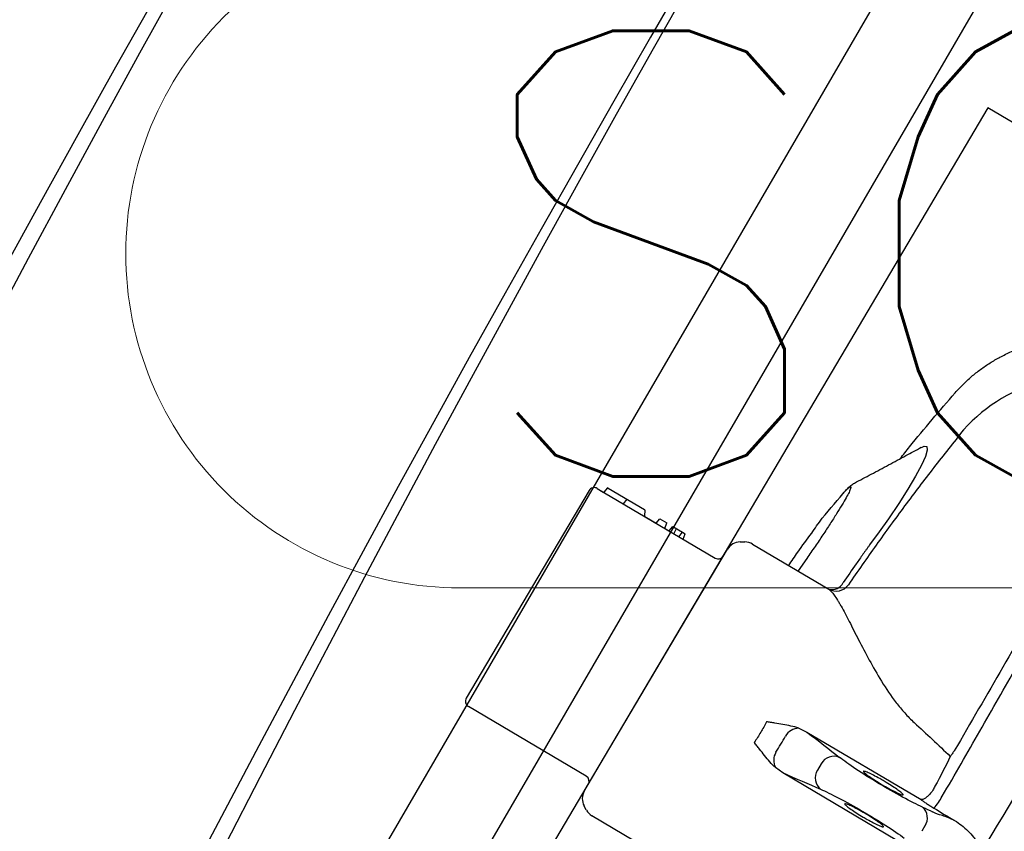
# Model space of a CAD drawing. Header units: millimetres. Extents: x -11575 to 52845, y -36266 to 23021.
# Tile 47 of 184: x 14296 to 14627, y 13833 to 14106. Entities that reach past the tile are written whole.
import ezdxf
from ezdxf.enums import TextEntityAlignment as Align

# ---------------------------------------------------------------- set-up
doc = ezdxf.new("R2010")
doc.units = ezdxf.units.MM
doc.header["$MEASUREMENT"] = 0
doc.layers.get('0').update_dxf_attribs({"lineweight": 5})
doc.layers.add('GREY SCALE', color=9, linetype='Continuous', true_color=0x808080)
doc.layers.add('GREYSCALE', color=9, linetype='Continuous', lineweight=0, true_color=0x808080)
doc.layers.add('M-MEP-ELLG-TEXT', color=7, linetype='Continuous', lineweight=20)
doc.styles.add('ROMANS-100', font='romans.shx')
doc.styles.get("Standard").update_dxf_attribs({"font": 'romans.shx'})

# ---------------------------------------------------------------- blocks, each defined once
blk = doc.blocks.new('FLOOR PLAN')
at = {"layer": 'GREYSCALE', "color": 0, "lineweight": -2}
for p, q in [((14413.1, 13818.31), (14916.9, 14684.67)), ((14353.42, 13655.88), (14927.78, 14643.56)), ((14621.68, 14076.42, -57105.36), (14392, 13688.18, -57105.36)), ((15165.22, 13754.86, -57105.36), (14621.68, 14076.42, -57105.36)), ((14610.71, 13980.44, -57105.4), (14610.72, 13980.42, -57105.4)), ((14599.29, 13962.15, -57105.4), (14600.2, 13962.6, -57105.4)), ((14600.2, 13962.6, -57105.4), (14601.09, 13962.42, -57105.4)), ((14601.23, 13961.23, -57105.4), (14600.62, 13959.12, -57105.4)), ((14601.09, 13962.42, -57105.4), (14601.23, 13961.23, -57105.4)), ((14600.62, 13959.12, -57105.4), (14599.29, 13956.14, -57105.4)), ((14599.29, 13956.14, -57105.4), (14597.32, 13952.44, -57105.4)), ((14597.32, 13952.44, -57105.4), (14594.76, 13948.11, -57105.4)), ((14490.16, 13948.34, -57105.4), (14529.84, 13924.86, -57105.4)), ((14490.16, 13948.34, -57105.4), (14492.18, 13947.14, -57105.4)), ((14493.54, 13948.41, -57105.4), (14492.49, 13947.17, -57105.4)), ((14493.55, 13948.42, -57105.4), (14493.54, 13948.41, -57105.4)), ((14493.55, 13948.42, -57105.4), (14493.55, 13948.42, -57105.4)), ((14493.87, 13948.47, -57105.4), (14506.07, 13941.25, -57105.4)), ((14594.76, 13948.11, -57105.4), (14591.69, 13943.29, -57105.4)), ((14487.41, 13947.63, -57105.4), (14446.07, 13877.75, -57105.4)), ((14500.16, 13944.75, -57105.4), (14498.84, 13943.2, -57105.4)), ((14499.99, 13944.55, -57105.4), (14499.98, 13944.53, -57105.4)), ((14571.9, 13945.42, -57105.4), (14572.81, 13946.54, -57105.4)), ((14591.69, 13943.29, -57105.4), (14588.19, 13938.1, -57105.4)), ((14506.2, 13941.01, -57105.4), (14506.02, 13939.12, -57105.4)), ((14506.14, 13938.88, -57105.4), (14509.95, 13936.63, -57105.4)), ((14509.95, 13936.63, -57105.4), (14511.22, 13938.11, -57105.4)), ((14511.22, 13938.11, -57105.4), (14513.58, 13936.72, -57105.4)), ((14588.19, 13938.1, -57105.4), (14585.1, 13933.74, -57105.4)), ((14512.89, 13934.89, -57105.4), (14513.58, 13936.72, -57105.4)), ((14512.89, 13934.89, -57105.4), (14514.33, 13934.04, -57105.4)), ((14514.33, 13934.04, -57105.4), (14515.61, 13935.52, -57105.4)), ((14515.61, 13935.52, -57105.4), (14518.88, 13933.58, -57105.4)), ((14515.98, 13933.06, -57105.4), (14516.81, 13934.81, -57105.4)), ((14517.61, 13932.1, -57105.4), (14518.88, 13933.58, -57105.4)), ((14518.88, 13933.58, -57105.4), (14519.77, 13933.06, -57105.4)), ((14519.08, 13931.23, -57105.4), (14519.77, 13933.06, -57105.4)), ((14585.1, 13933.74, -57105.4), (14581.85, 13929.33, -57105.4)), ((14538.24, 13930.33, -57105.4), (14539.85, 13930.34, -57105.4)), ((14542.44, 13929.64, -57105.4), (14568.08, 13914.47, -57105.4)), ((14581.85, 13929.33, -57105.4), (14581.85, 13929.33, -57105.4)), ((14581.85, 13929.33, -57105.4), (14581.85, 13929.33, -57105.4)), ((14485.8, 13846.48, -57105.4), (14533.95, 13927.87, -57105.4)), ((14560.69, 13924.8, -57105.4), (14557.76, 13920.57, -57105.4)), ((14486.46, 13851.52, -57105.4), (14446.77, 13875, -57105.4)), ((14557.99, 13867.68, -57105.4), (14560.73, 13866.36, -57105.4)), ((14560.73, 13866.36, -57105.4), (14599.15, 13843.63, -57105.4)), ((14565.52, 13855.71, -57105.4), (14564.25, 13853.56, -57105.4)), ((14552.6, 13852.62, -57105.4), (14550.13, 13854.39, -57105.4)), ((14591.02, 13829.89, -57105.4), (14552.6, 13852.62, -57105.4)), ((14486.48, 13840.11, -57105.4), (14485.71, 13841.54, -57105.4)), ((14514.01, 13823, -57105.4), (14488.33, 13838.19, -57105.4)), ((14600.49, 13834.8, -57105.4), (14599.41, 13832.97, -57105.4))]:
    blk.add_line(p, q, dxfattribs=at)
for centre, radius, start, end in [((21130.68, 10361.07), 7752.88, 141.708854, 166.516628), ((21130.68, 10361.07), 7602.52, 141.773276, 166.244763), ((14653.83, 13932.08, -57105.4), 54.05, 68.4516, 138.3199), ((14489.14, 13946.61, -57105.4), 2, 59.3916, 149.3916), ((14493.74, 13948.25, -57105.4), 0.251, 60.1944, 139.3916), ((14492.31, 13947.35, -57105.4), 0.251, 238.4722, 319.3916), ((14505.95, 13941.03, -57105.4), 0.251, 355.3254, 59.7081), ((14506.27, 13939.09, -57105.4), 0.251, 173.6888, 240.2781), ((14538.27, 13925.31, -57105.4), 5.01, 90.3554, 149.3916), ((14539.89, 13925.32, -57105.4), 5.01, 59.3916, 90.3554), ((14530.86, 13926.58, -57105.4), 2, 239.3916, 329.3916), ((14569.18, 13918.5, -57105.4), 4.18, 254.7209, 333.9084), ((14570.6, 13918.75, -57105.4), 4.97, 239.4013, 325.3435), ((14447.79, 13876.73, -57105.4), 2, 149.3916, 239.3916), ((14558.21, 13862.22, -57105.4), 5.46, 92.2764, 148.9975), ((14555.02, 13856.83, -57105.4), 5.46, 149.7858, 206.5069), ((14569.82, 13853.28, -57105.4), 4.94, 67.3087, 150.5446), ((14568.45, 13850.95, -57105.4), 4.94, 148.2387, 231.4745), ((14485.44, 13849.8, -57105.4), 2, 329.3916, 59.3916), ((14490.12, 13843.92, -57105.4), 5.01, 149.3916, 208.4279), ((14589.78, 13853.45, -57105.4), 18.66, 317.2108, 332.1647), ((14490.89, 13842.5, -57105.4), 5.01, 208.4279, 239.3916), ((14596.42, 13837.47, -57105.4), 4.87, 326.7892, 47.8267)]:
    blk.add_arc(centre, radius, start, end, dxfattribs=at)
at = {"layer": 'GREYSCALE', "color": 0, "lineweight": -2, "ltscale": 0.25}
for centre, radius, start, end in [((21162.38, 10254.78), 7836.99, 141.329977, 165.793479), ((21207.44, 10240.08), 7731.89, 141.956801, 165.483737)]:
    blk.add_arc(centre, radius, start, end, dxfattribs=at)
at = {"layer": 'GREYSCALE', "color": 0, "lineweight": -2, "extrusion": (0, 0, -1)}
for centre, major_axis, ratio, start_param, end_param in [((14391.31, 13951.76, -57105.4), (205.71, -121.7), 0.087489, 5.626486, 5.727956), ((14586.86, 13849.96, -57105.4), (17.26, -10.21), 0.087489, 0.682539, 2.586364), ((14590.17, 13839.67, -57105.4), (-27.05, -45.73), 0.145844, 4.211758, 4.440687), ((14396.18, 13959.99, -57105.4), (205.71, -121.7), 0.087489, 0.555229, 0.6567), ((14579.56, 13837.62, -57105.4), (17.26, -10.21), 0.087489, 3.696821, 5.600646), ((14675.37, 13788.72, -57105.4), (101.81, -60.23), 0.087489, 3.824132, 3.871858), ((14593.84, 13846, -57105.4), (12.94, -7.66), 0.087489, 0.30744, 0.730265)]:
    blk.add_ellipse(centre, major_axis=major_axis, ratio=ratio, start_param=start_param, end_param=end_param, dxfattribs=at)
at = {"layer": 'GREYSCALE', "color": 0, "lineweight": -2}
for points, knots in [([(14610.63, 13980.5, -57105.4), (14610.65, 13980.52, -57105.4), (14611.47, 13981.54, -57105.4), (14613.3, 13983.39, -57105.4), (14616.12, 13986.02, -57105.4), (14619.16, 13988.42, -57105.4), (14622.36, 13990.61, -57105.4), (14625.83, 13992.62, -57105.4), (14629.55, 13994.41, -57105.4), (14633.5, 13995.94, -57105.4), (14637.5, 13997.13, -57105.4), (14641.53, 13998, -57105.4), (14645.57, 13998.54, -57105.4), (14649.59, 13998.78, -57105.4), (14653.57, 13998.71, -57105.4), (14657.49, 13998.35, -57105.4), (14661.32, 13997.71, -57105.4), (14665.06, 13996.8, -57105.4), (14668.32, 13995.79, -57105.4), (14670.29, 13994.97, -57105.4), (14671.09, 13994.64, -57105.4)], [0, 0, 0, 0, 0.001134, 0.05921, 0.117416, 0.175724, 0.234114, 0.292568, 0.357035, 0.420781, 0.483687, 0.545808, 0.607185, 0.667848, 0.727816, 0.787098, 0.845698, 0.903609, 0.960817, 1, 1, 1, 1]), ([(14592.17, 13958.38, -57105.4), (14593.21, 13959.7, -57105.4), (14599.12, 13967.27, -57105.4), (14605.45, 13974.5, -57105.4), (14610.67, 13980.46, -57105.4)], [0, 0, 0, 0, 0.174606, 1, 1, 1, 1]), ([(14613.46, 13968.02, -57105.4), (14610.11, 13963.81, -57105.4), (14603.39, 13955.39, -57105.4), (14593.6, 13942.46, -57105.4), (14584, 13929.33, -57105.4), (14577.79, 13920.39, -57105.4), (14574.69, 13915.92, -57105.4)], [0, 0, 0, 0, 0.249615, 0.499229, 0.749615, 1, 1, 1, 1]), ([(14576.73, 13950.15, -57105.4), (14578.64, 13951.14, -57105.4), (14582.44, 13953.15, -57105.4), (14588.22, 13956.24, -57105.4), (14593.84, 13959.27, -57105.4), (14597.51, 13961.26, -57105.4), (14599.24, 13962.2, -57105.4)], [0, 0, 0, 0, 0.253353, 0.510138, 0.769176, 1, 1, 1, 1]), ([(14572.81, 13946.54, -57105.4), (14573.28, 13947.05, -57105.4), (14574.23, 13948.08, -57105.4), (14575.11, 13948.83, -57105.4), (14575.55, 13948.95, -57105.4), (14575.51, 13948.38, -57105.4), (14574.99, 13947.13, -57105.4), (14574, 13945.26, -57105.4), (14572.57, 13942.81, -57105.4), (14570.76, 13939.85, -57105.4), (14568.59, 13936.47, -57105.4), (14566.15, 13932.77, -57105.4), (14563.5, 13928.84, -57105.4), (14561.62, 13926.14, -57105.4), (14560.69, 13924.8, -57105.4)], [0, 0, 0, 0, 0.082617, 0.165235, 0.248974, 0.332713, 0.416293, 0.499873, 0.583402, 0.66693, 0.750192, 0.833453, 0.916727, 1, 1, 1, 1]), ([(14573.03, 13946.77, -57105.4), (14573.19, 13946.98, -57105.4), (14573.68, 13947.54, -57105.4), (14574.51, 13948.42, -57105.4), (14575.34, 13949.19, -57105.4), (14576.06, 13949.76, -57105.4), (14576.54, 13950.04, -57105.4), (14576.73, 13950.15, -57105.4)], [0, 0, 0, 0, 0.100787, 0.407598, 0.731303, 0.895894, 1, 1, 1, 1]), ([(14562.34, 13933.28, -57105.4), (14562.9, 13934.11, -57105.4), (14565.85, 13938.5, -57105.4), (14569.19, 13942.32, -57105.4), (14571.9, 13945.42, -57105.4)], [0, 0, 0, 0, 0.187713, 1, 1, 1, 1]), ([(14554.63, 13922.43, -57105.4), (14555.63, 13923.93, -57105.4), (14558.09, 13927.63, -57105.4), (14560.77, 13931.17, -57105.4), (14562.36, 13933.27, -57105.4)], [0, 0, 0, 0, 0.406128, 1, 1, 1, 1]), ([(14606.28, 13844.74, -57105.4), (14610.56, 13852.06, -57105.4), (14614.8, 13859.37, -57105.4), (14623.19, 13874.01, -57105.4), (14627.34, 13881.34, -57105.4), (14635.53, 13895.96, -57105.4), (14639.56, 13903.24, -57105.4), (14647.5, 13917.73, -57105.4), (14651.4, 13924.94, -57105.4), (14655.23, 13932.11, -57105.4)], [0, 0, 0, 0, 0.25, 0.25, 0.5, 0.5, 0.75, 0.75, 1, 1, 1, 1]), ([(14581.84, 13929.33, -57105.4), (14581.66, 13929.07, -57105.4), (14581.47, 13928.8, -57105.4), (14581.09, 13928.28, -57105.4), (14580.53, 13927.49, -57105.4), (14579.22, 13925.65, -57105.4), (14578.1, 13924.07, -57105.4), (14575.87, 13920.91, -57105.4), (14574.4, 13918.79, -57105.4), (14572.93, 13916.66, -57105.4)], [0, 0, 0, 0, 0.0625, 0.0625, 0.125, 0.25, 0.5, 0.5, 1, 1, 1, 1]), ([(14581.85, 13929.33, -57105.4), (14581.85, 13929.33, -57105.4), (14581.85, 13929.33, -57105.4), (14581.85, 13929.33, -57105.4), (14581.84, 13929.33, -57105.4), (14581.84, 13929.33, -57105.4)], [0, 0, 0, 0, 0.051824, 0.658198, 1, 1, 1, 1]), ([(14679.64, 13923.67, -57105.4), (14669.8, 13908.32, -57105.4), (14660.02, 13892.76, -57105.4), (14640.54, 13861.2, -57105.4), (14630.85, 13845.2, -57105.4), (14621.22, 13828.98, -57105.4)], [0, 0, 0, 0, 0.5, 0.5, 1, 1, 1, 1]), ([(14642.76, 13916.36, -57105.4), (14637.45, 13906.99, -57105.4), (14632.08, 13897.6, -57105.4), (14621.28, 13878.82, -57105.4), (14615.84, 13869.44, -57105.4), (14610.36, 13860.06, -57105.4)], [0, 0, 0, 0, 0.5, 0.5, 1, 1, 1, 1]), ([(14568.08, 13914.47, -57105.4), (14568.63, 13914.13, -57105.4), (14569.24, 13913.45, -57105.4), (14570.27, 13911.99, -57105.4), (14570.64, 13911.43, -57105.4), (14571.22, 13910.48, -57105.4), (14571.42, 13910.14, -57105.4), (14571.83, 13909.44, -57105.4), (14572.04, 13909.08, -57105.4), (14573.09, 13907.19, -57105.4), (14574, 13905.46, -57105.4), (14575.48, 13902.61, -57105.4), (14575.99, 13901.62, -57105.4), (14577.05, 13899.55, -57105.4), (14577.59, 13898.48, -57105.4), (14579.27, 13895.21, -57105.4), (14580.46, 13892.94, -57105.4), (14583.01, 13888.27, -57105.4), (14584.37, 13885.87, -57105.4), (14587.39, 13881, -57105.4), (14589.01, 13878.58, -57105.4), (14591.7, 13875.08, -57105.4), (14592.65, 13873.93, -57105.4), (14594.66, 13871.69, -57105.4), (14595.72, 13870.6, -57105.4), (14596.87, 13869.55, -57105.4)], [0, 0, 0, 0, 0.125, 0.125, 0.1875, 0.1875, 0.21875, 0.21875, 0.25, 0.25, 0.375, 0.375, 0.4375, 0.4375, 0.5, 0.5, 0.625, 0.625, 0.75, 0.75, 0.875, 0.875, 0.9375, 0.9375, 1, 1, 1, 1]), ([(14557.99, 13867.68, -57105.4), (14557.14, 13867.97, -57105.4), (14556.26, 13868.2, -57105.4), (14554.48, 13868.58, -57105.4), (14553.58, 13868.74, -57105.4), (14551.77, 13869.06, -57105.4), (14550.85, 13869.21, -57105.4), (14549.47, 13869.45, -57105.4), (14549, 13869.53, -57105.4), (14548.07, 13869.69, -57105.4), (14547.6, 13869.77, -57105.4), (14547.13, 13869.85, -57105.4)], [0, 0, 0, 0, 0.25, 0.25, 0.5, 0.5, 0.75, 0.75, 0.875, 0.875, 1, 1, 1, 1]), ([(14550.13, 13854.39, -57105.4), (14549.46, 13855, -57105.4), (14548.84, 13855.66, -57105.4), (14547.65, 13857.03, -57105.4), (14547.07, 13857.74, -57105.4), (14545.92, 13859.18, -57105.4), (14545.35, 13859.91, -57105.4), (14544.47, 13861, -57105.4), (14544.18, 13861.37, -57105.4), (14543.59, 13862.11, -57105.4), (14543.29, 13862.49, -57105.4), (14543, 13862.86, -57105.4)], [0, 0, 0, 0, 0.25, 0.25, 0.5, 0.5, 0.75, 0.75, 0.875, 0.875, 1, 1, 1, 1]), ([(14610.36, 13860.06, -57105.4), (14610.12, 13859.73, -57105.4), (14609.88, 13859.4, -57105.4), (14609.43, 13858.76, -57105.4), (14609.21, 13858.45, -57105.4), (14609, 13858.16, -57105.4)], [0, 0, 0, 0, 0.5, 0.5, 1, 1, 1, 1]), ([(14586.77, 13849.8, -57105.4), (14586.25, 13850.1, -57105.4), (14584.99, 13850.84, -57105.4), (14583.07, 13851.88, -57105.4), (14581.3, 13852.75, -57105.4), (14580.13, 13853.2, -57105.4), (14579.63, 13853.28, -57105.4), (14579.83, 13853.03, -57105.4), (14579.9, 13852.94, -57105.4)], [0, 0, 0, 0, 0.132098, 0.323568, 0.515413, 0.707812, 0.900839, 1, 1, 1, 1]), ([(14579.9, 13852.94, -57105.4), (14579.92, 13852.88, -57105.4), (14580.01, 13852.7, -57105.4), (14580.96, 13851.95, -57105.4), (14582.57, 13850.81, -57105.4), (14584.41, 13849.64, -57105.4), (14586.35, 13848.47, -57105.4), (14588.34, 13847.33, -57105.4), (14590.37, 13846.26, -57105.4), (14591.99, 13845.49, -57105.4), (14592.53, 13845.34, -57105.4), (14592.79, 13845.26, -57105.4)], [0, 0, 0, 0, 0.060949, 0.185979, 0.310678, 0.434944, 0.512562, 0.636279, 0.760031, 0.884002, 1, 1, 1, 1]), ([(14592.79, 13845.26, -57105.4), (14592.81, 13845.26, -57105.4), (14593.16, 13845.14, -57105.4), (14593.17, 13845.32, -57105.4), (14592.71, 13845.85, -57105.4), (14591.46, 13846.81, -57105.4), (14589.66, 13848.03, -57105.4), (14587.98, 13849.08, -57105.4), (14587, 13849.66, -57105.4), (14586.77, 13849.8, -57105.4)], [0, 0, 0, 0, 0.012552, 0.198689, 0.385047, 0.571255, 0.757017, 0.942123, 1, 1, 1, 1]), ([(14602.63, 13846.08, -57105.4), (14602.3, 13845.66, -57105.4), (14601.96, 13845.29, -57105.4), (14601.27, 13844.64, -57105.4), (14600.93, 13844.37, -57105.4), (14600.31, 13843.94, -57105.4), (14600.03, 13843.79, -57105.4), (14599.65, 13843.66, -57105.4), (14599.54, 13843.63, -57105.4), (14599.38, 13843.61, -57105.4), (14599.33, 13843.61, -57105.4), (14599.24, 13843.62, -57105.4), (14599.19, 13843.62, -57105.4), (14599.15, 13843.63, -57105.4)], [0, 0, 0, 0, 0.25, 0.25, 0.5, 0.5, 0.75, 0.75, 0.875, 0.875, 0.9375, 0.9375, 1, 1, 1, 1]), ([(14576.52, 13841.04, -57105.4), (14576.21, 13841.2, -57105.4), (14575.24, 13841.7, -57105.4), (14574.14, 13842.16, -57105.4), (14573.34, 13842.38, -57105.4), (14573.46, 13842.14, -57105.4), (14573.51, 13842.02, -57105.4)], [0, 0, 0, 0, 0.138476, 0.425595, 0.712972, 1, 1, 1, 1]), ([(14573.51, 13842.02, -57105.4), (14573.71, 13841.82, -57105.4), (14574.11, 13841.42, -57105.4), (14575.56, 13840.36, -57105.4), (14577.46, 13839.11, -57105.4), (14579.38, 13837.93, -57105.4), (14581.32, 13836.81, -57105.4), (14583.21, 13835.78, -57105.4), (14584.93, 13834.94, -57105.4), (14585.95, 13834.5, -57105.4), (14586.12, 13834.5, -57105.4), (14586.14, 13834.49, -57105.4)], [0, 0, 0, 0, 0.12873, 0.257, 0.385042, 0.513035, 0.593354, 0.721934, 0.850956, 0.980313, 1, 1, 1, 1]), ([(14599.15, 13843.63, -57105.4), (14599.39, 13843.45, -57105.4), (14599.67, 13843.25, -57105.4), (14600.29, 13842.81, -57105.4), (14600.64, 13842.57, -57105.4), (14601.38, 13842.09, -57105.4), (14601.78, 13841.83, -57105.4), (14602.6, 13841.31, -57105.4), (14603.03, 13841.04, -57105.4), (14603.47, 13840.78, -57105.4)], [0, 0, 0, 0, 0.25, 0.25, 0.5, 0.5, 0.75, 0.75, 1, 1, 1, 1]), ([(14580.34, 13838.93, -57105.4), (14580.11, 13839.07, -57105.4), (14579.14, 13839.63, -57105.4), (14578.17, 13840.17, -57105.4), (14577.14, 13840.73, -57105.4), (14576.83, 13840.88, -57105.4), (14576.52, 13841.04, -57105.4)], [0, 0, 0, 0, 0.170805, 0.715603, 0.716948, 1, 1, 1, 1]), ([(14586.14, 13834.49, -57105.4), (14586.33, 13834.46, -57105.4), (14586.73, 13834.38, -57105.4), (14586.44, 13834.8, -57105.4), (14585.48, 13835.6, -57105.4), (14583.89, 13836.72, -57105.4), (14582.08, 13837.89, -57105.4), (14580.84, 13838.63, -57105.4), (14580.34, 13838.93, -57105.4)], [0, 0, 0, 0, 0.154069, 0.335329, 0.515993, 0.696154, 0.875965, 1, 1, 1, 1]), ([(14610.47, 13836.57, -57105.4), (14609.98, 13836.8, -57105.4), (14609.51, 13837.01, -57105.4), (14608.64, 13837.39, -57105.4), (14608.23, 13837.55, -57105.4), (14607.11, 13838, -57105.4), (14606.48, 13838.22, -57105.4), (14605.97, 13838.36, -57105.4)], [0, 0, 0, 0, 0.25, 0.25, 0.5, 0.5, 1, 1, 1, 1]), ([(14610.47, 13836.57, -57105.4), (14611.3, 13836.11, -57105.4), (14612.07, 13835.57, -57105.4), (14613.55, 13834.4, -57105.4), (14614.25, 13833.77, -57105.4), (14615.59, 13832.44, -57105.4), (14616.23, 13831.74, -57105.4), (14617.15, 13830.64, -57105.4), (14617.44, 13830.27, -57105.4), (14618.01, 13829.5, -57105.4), (14618.28, 13829.1, -57105.4), (14618.52, 13828.68, -57105.4)], [0, 0, 0, 0, 0.25, 0.25, 0.5, 0.5, 0.75, 0.75, 0.875, 0.875, 1, 1, 1, 1])]:
    blk.add_open_spline(points, degree=3, knots=knots, dxfattribs=at)
for points in [[(14581.84, 13929.33, -57105.4), (14581.84, 13929.33, -57105.4), (14581.84, 13929.33, -57105.4), (14581.84, 13929.33, -57105.4)], [(14581.84, 13929.33, -57105.4), (14581.84, 13929.33, -57105.4), (14581.84, 13929.33, -57105.4), (14581.84, 13929.33, -57105.4)], [(14547.13, 13869.85, -57105.4), (14546.51, 13868.65, -57105.4), (14545.25, 13866.24, -57105.4), (14543.75, 13863.99, -57105.4), (14543, 13862.86, -57105.4)], [(14596.87, 13869.55, -57105.4), (14600.95, 13865.8, -57105.4), (14605, 13862.01, -57105.4), (14609, 13858.16, -57105.4)], [(14550.3, 13859.58, -57105.4), (14550.86, 13860.47, -57105.4), (14552, 13862.25, -57105.4), (14553.02, 13864.11, -57105.4), (14553.53, 13865.03, -57105.4)], [(14603.13, 13846.77, -57105.4), (14602.99, 13846.51, -57105.4), (14602.83, 13846.28, -57105.4), (14602.63, 13846.08, -57105.4)], [(14603.85, 13848.14, -57105.4), (14603.61, 13847.69, -57105.4), (14603.36, 13847.23, -57105.4), (14603.13, 13846.77, -57105.4)], [(14603.47, 13840.78, -57105.4), (14605.81, 13839.38, -57105.4), (14608.14, 13837.97, -57105.4), (14610.47, 13836.57, -57105.4)]]:
    blk.add_open_spline(points, degree=3, dxfattribs=at)
blk = doc.blocks.new('ELEC-SO-LVL-EQP-TAG')
at = {"color": 0}
blk.add_lwpolyline([(74.96, 72.46), (1074.96, 72.46, -0.414214), (1149.96, -2.54), (1149.96, -2.54, -0.414214), (1074.96, -77.54), (74.96, -77.54, -0.414214), (-0.04, -2.54), (-0.04, -2.54, -0.414214)], format="xyb", close=True, dxfattribs=at)
at = {"color": 0, "insert": (74.96, -2.54), "char_height": 100, "attachment_point": 4}
blk.add_mtext_dynamic_manual_height_columns('{\\Fromans|c0;SO LVL:}', width=1015.0686, gutter_width=1, heights=[0], dxfattribs=at)
at = {"color": 0, "style": 'ROMANS-100'}
for tag, p in [('SO-EQP', (-0.04, 197.46)), ('SO-LVL', (724.96, -2.54))]:
    blk.add_attdef(tag, text='', height=100, dxfattribs=at).set_placement(p, align=Align.MIDDLE_LEFT)

msp = doc.modelspace()

# ---------------------------------------------------------------- block references
at = {"layer": 'GREY SCALE'}
msp.add_blockref('FLOOR PLAN', (0, 0), dxfattribs=at)
at = {"layer": 'M-MEP-ELLG-TEXT', "xscale": 1.5, "yscale": 1.5, "zscale": 1.5}
msp.add_blockref('ELEC-SO-LVL-EQP-TAG', (14331.5, 14031.18), dxfattribs=at)

doc.saveas('drawing.dxf')
